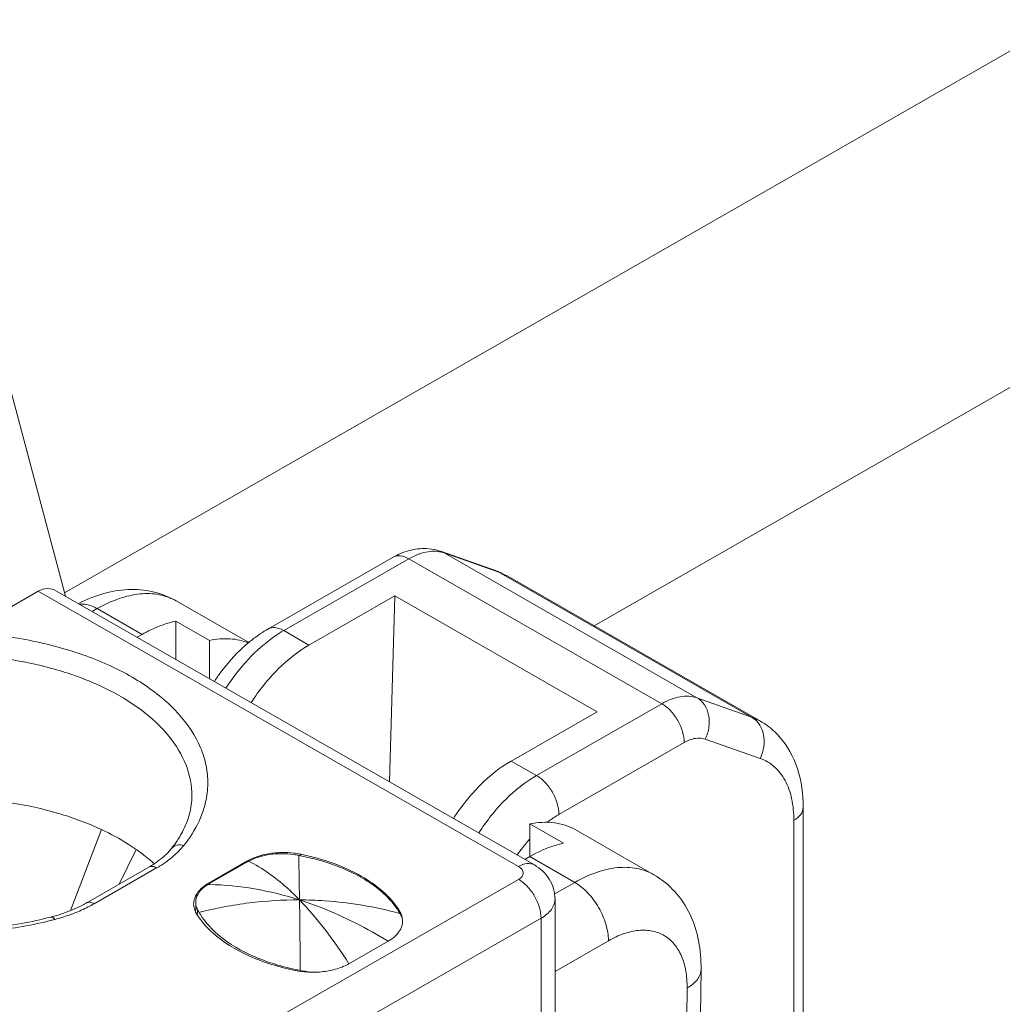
# Model space of a CAD drawing. Header units: centimetres. Extents: x -24.5 to 49.7, y -16.6 to 18.4.
# Tile 63 of 248: x -13.683 to -13.248, y -9.676 to -9.24. Entities that reach past the tile are written whole.
import ezdxf

# ---------------------------------------------------------------- set-up
doc = ezdxf.new("R2010")
doc.units = ezdxf.units.CM
doc.header["$MEASUREMENT"] = 0
doc.layers.add('layer 1', color=7, linetype='Continuous')

msp = doc.modelspace()

# ---------------------------------------------------------------- linework, layer by layer
at = {"layer": 'layer 1', "color": 1, "lineweight": 0}
msp.add_open_spline([(24.98821, 18.39808), (24.98821, 18.39808), (24.98821, -16.60193), (24.98821, -16.60193), (24.98821, -16.60193), (-24.51772, -16.60193), (-24.51772, -16.60193), (-24.51772, -16.60193), (-24.51772, 18.39808), (-24.51772, 18.39808), (-24.51772, 18.39808), (24.98821, 18.39808), (24.98821, 18.39808)], degree=3, knots=[0, 0, 0, 0, 0.25, 0.25, 0.25, 0.5, 0.5, 0.5, 0.75, 0.75, 0.75, 1, 1, 1, 1], dxfattribs=at)
at = {"layer": 'layer 1', "color": 5, "lineweight": 0}
msp.add_open_spline([(-23.26688, 17.18067), (-23.26688, 17.18067), (-23.26688, -15.60944), (-23.26688, -15.60944), (-23.26688, -15.60944), (23.98644, -15.60944), (23.98644, -15.60944)], degree=3, knots=[0, 0, 0, 0, 0.5, 0.5, 0.5, 1, 1, 1, 1], dxfattribs=at)
at = {"layer": 'layer 1', "lineweight": 9}
for points in [[(-15.1136, -11.88825), (-15.1136, -11.88825), (-7.7056, -7.63919), (-7.7056, -7.63919)], [(-7.69027, -7.64798), (-7.69027, -7.64798), (-15.09828, -11.89705), (-15.09828, -11.89705)], [(-15.01708, -11.94361), (-15.01708, -11.94361), (-7.61107, -7.6957), (-7.61107, -7.6957)], [(-7.57273, -7.75186), (-7.57273, -7.75186), (-14.96955, -11.9945), (-14.96955, -11.9945)], [(-14.93426, -12.08187), (-14.93426, -12.08187), (-7.53905, -7.84015), (-7.53905, -7.84015)], [(-14.9151, -12.1313), (-14.9151, -12.1313), (-7.52411, -7.89201), (-7.52411, -7.89201)], [(-14.88686, -12.20355), (-14.88686, -12.20355), (-7.54291, -7.99124), (-7.54291, -7.99124)], [(-7.53917, -8.00091), (-7.53917, -8.00091), (-14.88585, -12.2148), (-14.88585, -12.2148)], [(-14.88518, -12.22255), (-14.88518, -12.22255), (-7.53658, -8.00757), (-7.53658, -8.00757)], [(-14.88501, -12.22285), (-14.88501, -12.22285), (-7.53646, -8.0079), (-7.53646, -8.0079)], [(-14.81265, -12.49002), (-14.81265, -12.49002), (-7.43858, -8.26043), (-7.43858, -8.26043)], [(-14.88093, -12.56483), (-14.88093, -12.56483), (-7.42727, -8.28959), (-7.42727, -8.28959)], [(-7.42702, -8.29024), (-7.42702, -8.29024), (-14.88068, -12.56548), (-14.88068, -12.56548)], [(-14.87955, -12.56837), (-14.87955, -12.56837), (-7.4259, -8.29313), (-7.4259, -8.29313)], [(-7.42438, -8.29707), (-7.42438, -8.29707), (-14.87803, -12.5723), (-14.87803, -12.5723)], [(-14.86912, -12.59635), (-14.86912, -12.59635), (-7.41513, -8.32092), (-7.41513, -8.32092)], [(-7.40988, -8.33449), (-7.40988, -8.33449), (-14.86196, -12.60882), (-14.86196, -12.60882)], [(-14.75264, -12.64545), (-14.75264, -12.64545), (-7.37265, -8.41245), (-7.37265, -8.41245)], [(-14.73894, -12.65609), (-14.73894, -12.65609), (-7.3474, -8.41648), (-7.3474, -8.41648)], [(-7.30843, -8.44359), (-7.30843, -8.44359), (-14.70852, -12.68811), (-14.70852, -12.68811)], [(-14.69375, -12.71923), (-14.69375, -12.71923), (-7.29321, -8.47444), (-7.29321, -8.47444)], [(-7.28802, -8.48968), (-7.28802, -8.48968), (-14.69044, -12.73553), (-14.69044, -12.73553)], [(-14.68973, -12.87593), (-14.68973, -12.87593), (-7.28114, -8.62654), (-7.28114, -8.62654)], [(-7.28114, -8.64338), (-7.28114, -8.64338), (-14.68973, -12.89277), (-14.68973, -12.89277)], [(-14.68973, -12.93732), (-14.68973, -12.93732), (-7.29074, -8.69342), (-7.29074, -8.69342)], [(-14.68973, -12.96455), (-14.68973, -12.96455), (-7.30529, -8.72901), (-7.30529, -8.72901)], [(-12.84501, -9.02444), (-12.84501, -9.02444), (-13.66319, -9.49373), (-13.66319, -9.49373)], [(-12.96965, -9.24487), (-12.96965, -9.24487), (-13.42897, -9.50833), (-13.42897, -9.50833)], [(-13.66279, -9.49519), (-13.66279, -9.49519), (-13.68965, -9.39431), (-13.68965, -9.39431)], [(-13.4969, -9.47533), (-13.4969, -9.47533), (-13.47266, -9.48389), (-13.47266, -9.48389)], [(-13.4969, -9.47533), (-13.4969, -9.47533), (-13.49537, -9.47603), (-13.49537, -9.47603)], [(-13.47113, -9.48459), (-13.47113, -9.48459), (-13.49537, -9.47603), (-13.49537, -9.47603)], [(-13.49537, -9.47603), (-13.49537, -9.47603), (-13.38357, -9.54016), (-13.38357, -9.54016)], [(-13.51788, -9.47795), (-13.51788, -9.47795), (-13.5733, -9.50974), (-13.5733, -9.50974)], [(-13.51089, -9.47863), (-13.51089, -9.47863), (-13.5663, -9.51041), (-13.5663, -9.51041)], [(-13.39909, -9.54275), (-13.39909, -9.54275), (-13.51089, -9.47863), (-13.51089, -9.47863)], [(-13.46721, -9.48639), (-13.46721, -9.48639), (-13.47266, -9.48389), (-13.47266, -9.48389)], [(-13.47109, -9.48449), (-13.47161, -9.48428), (-13.47213, -9.48408), (-13.47266, -9.48389)], [(-13.35934, -9.54872), (-13.35934, -9.54872), (-13.47113, -9.48459), (-13.47113, -9.48459)], [(-13.46721, -9.48639), (-13.46846, -9.48567), (-13.46976, -9.48504), (-13.47109, -9.48449)], [(-13.46721, -9.48639), (-13.46721, -9.48639), (-13.35541, -9.55052), (-13.35541, -9.55052)], [(-13.69968, -9.50722), (-13.69968, -9.50722), (-13.67484, -9.49297), (-13.67484, -9.49297)], [(-13.66681, -9.4929), (-13.66933, -9.49144), (-13.67222, -9.49147), (-13.67484, -9.49297)], [(-13.46242, -9.61481), (-13.46242, -9.61481), (-13.67484, -9.49297), (-13.67484, -9.49297)], [(-13.45543, -9.61413), (-13.45543, -9.61413), (-13.66681, -9.4929), (-13.66681, -9.4929)], [(-13.61379, -9.49731), (-13.61379, -9.49731), (-13.5815, -9.51583), (-13.5815, -9.51583)], [(-13.51708, -9.495), (-13.51708, -9.495), (-13.55512, -9.51683), (-13.55512, -9.51683)], [(-13.51708, -9.495), (-13.51708, -9.495), (-13.51952, -9.57737), (-13.51952, -9.57737)], [(-13.42764, -9.54631), (-13.42764, -9.54631), (-13.51708, -9.495), (-13.51708, -9.495)], [(-13.64875, -9.5007), (-13.64875, -9.5007), (-13.65097, -9.50197), (-13.65097, -9.50197)], [(-13.62888, -9.51211), (-13.62888, -9.51211), (-13.64875, -9.5007), (-13.64875, -9.5007)], [(-13.59906, -9.51476), (-13.59906, -9.51476), (-13.61398, -9.5062), (-13.61398, -9.5062)], [(-13.61398, -9.5062), (-13.61398, -9.5062), (-13.61398, -9.5232), (-13.61398, -9.5232)], [(-13.5663, -9.51041), (-13.5663, -9.51041), (-13.55512, -9.51683), (-13.55512, -9.51683)], [(-13.63109, -9.51337), (-13.63109, -9.51337), (-13.62888, -9.51211), (-13.62888, -9.51211)], [(-13.59906, -9.53175), (-13.59906, -9.53175), (-13.59906, -9.51476), (-13.59906, -9.51476)], [(-13.58162, -9.51554), (-13.58261, -9.51636), (-13.58358, -9.5172), (-13.58452, -9.51807)], [(-13.38357, -9.54016), (-13.38357, -9.54016), (-13.35934, -9.54872), (-13.35934, -9.54872)], [(-13.45451, -9.57454), (-13.45451, -9.57454), (-13.39909, -9.54275), (-13.39909, -9.54275)], [(-13.46569, -9.56813), (-13.46569, -9.56813), (-13.42764, -9.54631), (-13.42764, -9.54631)], [(-13.35934, -9.54872), (-13.35934, -9.54872), (-13.35541, -9.55052), (-13.35541, -9.55052)], [(-13.37984, -9.55841), (-13.37984, -9.55841), (-13.35561, -9.56697), (-13.35561, -9.56697)], [(-13.38915, -9.55997), (-13.38915, -9.55997), (-13.44457, -9.59175), (-13.44457, -9.59175)], [(-13.46569, -9.56813), (-13.46569, -9.56813), (-13.45451, -9.57454), (-13.45451, -9.57454)], [(-13.33657, -9.68764), (-13.33657, -9.68764), (-13.33657, -9.58867), (-13.33657, -9.58867)], [(-13.66062, -9.63424), (-13.66062, -9.63424), (-13.64686, -9.59848), (-13.64686, -9.59848)], [(-13.44254, -9.60453), (-13.44254, -9.60453), (-13.45746, -9.59598), (-13.45746, -9.59598)], [(-13.45746, -9.61043), (-13.45746, -9.61043), (-13.45746, -9.59598), (-13.45746, -9.59598)], [(-13.4374, -9.59849), (-13.4374, -9.59849), (-13.40262, -9.61844), (-13.40262, -9.61844)], [(-13.34069, -9.69334), (-13.34069, -9.69334), (-13.34069, -9.59444), (-13.34069, -9.59444)], [(-13.4576, -9.60269), (-13.45885, -9.60412), (-13.46004, -9.6056), (-13.46117, -9.60713)], [(-13.61593, -9.60685), (-13.61504, -9.60574), (-13.61419, -9.60458), (-13.6134, -9.6034)], [(-13.46117, -9.60713), (-13.46134, -9.60736), (-13.46152, -9.60759), (-13.46169, -9.60782)], [(-13.63913, -9.62262), (-13.63913, -9.62262), (-13.63154, -9.60727), (-13.63154, -9.60727)], [(-13.56172, -9.6089), (-13.56353, -9.60869), (-13.56536, -9.6086), (-13.56718, -9.60863)], [(-13.55966, -9.60988), (-13.56038, -9.60975), (-13.5611, -9.60962), (-13.56183, -9.60952)], [(-13.55957, -9.60923), (-13.56028, -9.60909), (-13.56099, -9.60899), (-13.56172, -9.6089)], [(-13.55954, -9.6153), (-13.55958, -9.61349), (-13.55961, -9.61169), (-13.55966, -9.60988)], [(-13.55888, -9.61003), (-13.55914, -9.60998), (-13.5594, -9.60993), (-13.55966, -9.60988)], [(-13.55873, -9.60938), (-13.55901, -9.60933), (-13.55928, -9.60928), (-13.55957, -9.60923)], [(-13.55873, -9.60938), (-13.55873, -9.60938), (-13.55873, -9.60988), (-13.55873, -9.60988)], [(-13.46169, -9.60782), (-13.46209, -9.60839), (-13.46249, -9.60896), (-13.46288, -9.60954)], [(-13.45967, -9.6117), (-13.45967, -9.6117), (-13.45746, -9.61043), (-13.45746, -9.61043)], [(-13.43758, -9.62183), (-13.43758, -9.62183), (-13.45746, -9.61043), (-13.45746, -9.61043)], [(-13.65366, -9.63096), (-13.65366, -9.63096), (-13.626, -9.61509), (-13.626, -9.61509)], [(-13.6225, -9.61543), (-13.6225, -9.61543), (-13.65017, -9.63129), (-13.65017, -9.63129)], [(-13.626, -9.61509), (-13.62518, -9.61462), (-13.62438, -9.61413), (-13.6236, -9.61362)], [(-13.62354, -9.61366), (-13.62369, -9.61351), (-13.62384, -9.61338), (-13.624, -9.61324)], [(-13.58254, -9.61246), (-13.58254, -9.61246), (-13.59944, -9.62215), (-13.59944, -9.62215)], [(-13.59905, -9.62231), (-13.59905, -9.62231), (-13.58264, -9.61289), (-13.58264, -9.61289)], [(-13.58187, -9.61247), (-13.58213, -9.61261), (-13.5824, -9.61276), (-13.58266, -9.6129)], [(-13.58256, -9.61247), (-13.58256, -9.61247), (-13.58264, -9.61289), (-13.58264, -9.61289)], [(-13.58204, -9.61218), (-13.58221, -9.61227), (-13.58238, -9.61237), (-13.58254, -9.61246)], [(-13.55931, -9.62958), (-13.55938, -9.62481), (-13.55945, -9.62006), (-13.55954, -9.6153)], [(-15.2065, -10.62087), (-15.2065, -10.62087), (-13.46242, -9.62051), (-13.46242, -9.62051)], [(-13.59944, -9.62215), (-13.59965, -9.62228), (-13.59987, -9.6224), (-13.60008, -9.62254)], [(-13.59905, -9.62231), (-13.59931, -9.62245), (-13.59957, -9.62261), (-13.59982, -9.62277)], [(-13.59909, -9.62278), (-13.59934, -9.62278), (-13.59958, -9.62277), (-13.59982, -9.62277)], [(-13.59944, -9.62215), (-13.59944, -9.62215), (-13.59944, -9.62277), (-13.59944, -9.62277)], [(-13.59905, -9.62277), (-13.59905, -9.62277), (-13.59905, -9.62231), (-13.59905, -9.62231)], [(-13.4467, -9.62706), (-13.4467, -9.62706), (-13.43758, -9.62183), (-13.43758, -9.62183)], [(-13.65274, -9.63268), (-13.65187, -9.63224), (-13.65101, -9.63178), (-13.65017, -9.63129)], [(-13.60606, -9.6304), (-13.60611, -9.63074), (-13.60613, -9.63108), (-13.60613, -9.63141)], [(-13.60519, -9.62999), (-13.60521, -9.6302), (-13.60522, -9.6304), (-13.60522, -9.63061)], [(-13.60522, -9.63441), (-13.60522, -9.63441), (-13.60522, -9.63061), (-13.60522, -9.63061)], [(-13.60522, -9.63061), (-13.60522, -9.63079), (-13.60521, -9.63097), (-13.6052, -9.63115)], [(-13.44631, -9.62917), (-13.44631, -9.62917), (-13.44631, -10.23934), (-13.44631, -10.23934)], [(-13.45249, -9.63772), (-13.45249, -9.63772), (-15.19656, -10.63809), (-15.19656, -10.63809)], [(-13.66929, -9.63717), (-13.6688, -9.63704), (-13.66831, -9.63691), (-13.66782, -9.63677)], [(-13.66782, -9.63677), (-13.66638, -9.63637), (-13.66497, -9.63592), (-13.66357, -9.63543)], [(-13.66741, -9.63819), (-13.66532, -9.63764), (-13.66324, -9.637), (-13.6612, -9.63628)], [(-13.6055, -9.63444), (-13.60535, -9.63481), (-13.60518, -9.63517), (-13.60497, -9.63551)], [(-13.60497, -9.63551), (-13.60492, -9.63561), (-13.60486, -9.63571), (-13.6048, -9.63581)], [(-13.60436, -9.63581), (-13.60436, -9.63581), (-13.60436, -9.63391), (-13.60436, -9.63391)], [(-13.60436, -9.63391), (-13.60429, -9.63405), (-13.60422, -9.63418), (-13.60414, -9.63431)], [(-13.60414, -9.63431), (-13.60407, -9.63446), (-13.604, -9.63459), (-13.60392, -9.63472)], [(-13.60392, -9.63472), (-13.60384, -9.63486), (-13.60377, -9.635), (-13.60369, -9.63514)], [(-13.51494, -9.63553), (-13.51509, -9.63528), (-13.51524, -9.63502), (-13.51539, -9.63477)], [(-13.51507, -9.63553), (-13.51507, -9.63553), (-13.51507, -9.63443), (-13.51507, -9.63443)], [(-13.51471, -9.63595), (-13.51478, -9.6358), (-13.51486, -9.63567), (-13.51494, -9.63553)], [(-13.51427, -9.6368), (-13.51441, -9.63651), (-13.51456, -9.63623), (-13.51471, -9.63595)], [(-13.51404, -9.63675), (-13.51395, -9.63709), (-13.51388, -9.63744), (-13.51384, -9.63779)], [(-13.45249, -10.24788), (-13.45249, -10.24788), (-13.45249, -9.63772), (-13.45249, -9.63772)], [(-13.66897, -9.63859), (-13.66845, -9.63846), (-13.66793, -9.63832), (-13.66741, -9.63819)], [(-13.59927, -9.64266), (-13.5988, -9.64312), (-13.59832, -9.64358), (-13.59783, -9.64402)], [(-13.52012, -9.64791), (-13.52012, -9.64791), (-13.53744, -9.65783), (-13.53744, -9.65783)], [(-13.42267, -9.64765), (-13.42267, -9.64765), (-13.44631, -9.66121), (-13.44631, -9.66121)], [(-13.56115, -9.66085), (-13.55934, -9.66122), (-13.55751, -9.66145), (-13.55567, -9.66155)], [(-13.56106, -9.66036), (-13.56037, -9.66051), (-13.55967, -9.66065), (-13.55897, -9.66079)], [(-13.55897, -9.66079), (-13.55897, -9.66079), (-13.55753, -9.66106), (-13.55753, -9.66106)], [(-13.55753, -9.66106), (-13.55753, -9.66106), (-13.5568, -9.66119), (-13.5568, -9.66119)], [(-13.55567, -9.66155), (-13.55475, -9.6616), (-13.55384, -9.66162), (-13.55292, -9.66161)], [(-13.55421, -9.66158), (-13.55421, -9.66158), (-13.55288, -9.66164), (-13.55288, -9.66164)], [(-13.38172, -9.66027), (-13.38172, -9.66027), (-13.38209, -9.69071), (-13.38209, -9.69071)], [(-13.38789, -9.66856), (-13.38789, -9.66856), (-13.38836, -9.70664), (-13.38836, -9.70664)]]:
    msp.add_open_spline(points, degree=3, dxfattribs=at)
for points, knots in [([(-13.50333, -9.47411), (-13.50584, -9.47401), (-13.50839, -9.47432), (-13.51083, -9.47498), (-13.5133, -9.47566), (-13.51567, -9.47668), (-13.51788, -9.47795)], [0, 0, 0, 0, 0.5, 0.5, 0.5, 1, 1, 1, 1]), ([(-13.50534, -9.47618), (-13.50581, -9.47632), (-13.50627, -9.47647), (-13.50671, -9.47664), (-13.50816, -9.47719), (-13.50955, -9.47786), (-13.51089, -9.47863)], [0, 0, 0, 0, 0.5, 0.5, 0.5, 1, 1, 1, 1]), ([(-13.50009, -9.47529), (-13.50051, -9.4753), (-13.50094, -9.47533), (-13.50136, -9.47536), (-13.50271, -9.47549), (-13.50405, -9.47578), (-13.50534, -9.47618)], [0, 0, 0, 0, 0.5, 0.5, 0.5, 1, 1, 1, 1]), ([(-13.4969, -9.47533), (-13.49742, -9.47515), (-13.49795, -9.47498), (-13.49847, -9.47484), (-13.50006, -9.47441), (-13.50169, -9.47417), (-13.50333, -9.47411)], [0, 0, 0, 0, 0.5, 0.5, 0.5, 1, 1, 1, 1]), ([(-13.49537, -9.47603), (-13.49573, -9.4759), (-13.4961, -9.47579), (-13.49648, -9.4757), (-13.49766, -9.47541), (-13.49888, -9.47528), (-13.50009, -9.47529)], [0, 0, 0, 0, 0.5, 0.5, 0.5, 1, 1, 1, 1]), ([(-13.51089, -9.47863), (-13.51204, -9.47796), (-13.51331, -9.47744), (-13.51467, -9.47732), (-13.51577, -9.47723), (-13.51693, -9.47741), (-13.51788, -9.47795)], [0, 0, 0, 0, 0.5, 0.5, 0.5, 1, 1, 1, 1]), ([(-13.61379, -9.49731), (-13.617, -9.49547), (-13.62051, -9.4941), (-13.62413, -9.49326), (-13.62776, -9.49242), (-13.63149, -9.4921), (-13.6352, -9.49226), (-13.63894, -9.49242), (-13.64265, -9.49307), (-13.64624, -9.4941), (-13.64992, -9.49517), (-13.65348, -9.49663), (-13.65688, -9.49839)], [0, 0, 0, 0, 0.25, 0.25, 0.25, 0.5, 0.5, 0.5, 0.75, 0.75, 0.75, 1, 1, 1, 1]), ([(-13.61379, -9.49731), (-13.6161, -9.49599), (-13.61867, -9.49506), (-13.6213, -9.49454), (-13.62412, -9.49399), (-13.627, -9.49391), (-13.62985, -9.49419), (-13.63301, -9.4945), (-13.63612, -9.49524), (-13.63913, -9.49628), (-13.64247, -9.49743), (-13.64569, -9.49895), (-13.64875, -9.5007)], [0, 0, 0, 0, 0.25, 0.25, 0.25, 0.5, 0.5, 0.5, 0.75, 0.75, 0.75, 1, 1, 1, 1]), ([(-13.64875, -9.5007), (-13.64939, -9.50034), (-13.65005, -9.50001), (-13.65073, -9.49973), (-13.65248, -9.49899), (-13.65444, -9.49855), (-13.65631, -9.49876)], [0, 0, 0, 0, 0.5, 0.5, 0.5, 1, 1, 1, 1]), ([(-13.62888, -9.51211), (-13.62764, -9.5114), (-13.62639, -9.51073), (-13.6251, -9.5101), (-13.62156, -9.50838), (-13.61782, -9.50701), (-13.61398, -9.5062)], [0, 0, 0, 0, 0.5, 0.5, 0.5, 1, 1, 1, 1]), ([(-13.60192, -9.59016), (-13.60107, -9.58758), (-13.60046, -9.58491), (-13.60015, -9.5822), (-13.59984, -9.57954), (-13.59981, -9.57685), (-13.60006, -9.57418), (-13.60031, -9.57148), (-13.60086, -9.5688), (-13.60165, -9.56621), (-13.60249, -9.56351), (-13.60359, -9.5609), (-13.60491, -9.5584), (-13.60781, -9.55295), (-13.61174, -9.54805), (-13.6162, -9.54375), (-13.62133, -9.5388), (-13.62713, -9.53464), (-13.63327, -9.53107), (-13.64021, -9.52703), (-13.64758, -9.52377), (-13.65514, -9.52109), (-13.6634, -9.51819), (-13.6719, -9.516), (-13.68053, -9.51441), (-13.69872, -9.51107), (-13.71749, -9.51041), (-13.73586, -9.51225)], [0, 0, 0, 0, 0.111111, 0.111111, 0.111111, 0.222222, 0.222222, 0.222222, 0.333333, 0.333333, 0.333333, 0.444444, 0.444444, 0.444444, 0.555556, 0.555556, 0.555556, 0.666667, 0.666667, 0.666667, 0.777778, 0.777778, 0.777778, 0.888889, 0.888889, 0.888889, 1, 1, 1, 1]), ([(-13.58162, -9.51554), (-13.58096, -9.51499), (-13.58028, -9.51445), (-13.57959, -9.51393), (-13.57758, -9.5124), (-13.57549, -9.51099), (-13.5733, -9.50974)], [0, 0, 0, 0, 0.5, 0.5, 0.5, 1, 1, 1, 1]), ([(-13.5733, -9.50974), (-13.57235, -9.50919), (-13.5712, -9.50902), (-13.57008, -9.50911), (-13.56874, -9.50923), (-13.56746, -9.50975), (-13.5663, -9.51041)], [0, 0, 0, 0, 0.5, 0.5, 0.5, 1, 1, 1, 1]), ([(-13.5663, -9.51041), (-13.56666, -9.51062), (-13.56701, -9.51082), (-13.56736, -9.51103), (-13.56843, -9.51169), (-13.56949, -9.51237), (-13.57051, -9.51309)], [0, 0, 0, 0, 0.5, 0.5, 0.5, 1, 1, 1, 1]), ([(-13.59906, -9.51476), (-13.59609, -9.51414), (-13.59304, -9.51385), (-13.58999, -9.51405), (-13.5872, -9.51424), (-13.58443, -9.51483), (-13.58185, -9.51587)], [0, 0, 0, 0, 0.5, 0.5, 0.5, 1, 1, 1, 1]), ([(-13.57051, -9.51309), (-13.57464, -9.51597), (-13.57841, -9.51933), (-13.58186, -9.52301), (-13.58558, -9.52697), (-13.5889, -9.53128), (-13.59185, -9.53583)], [0, 0, 0, 0, 0.5, 0.5, 0.5, 1, 1, 1, 1]), ([(-13.59697, -9.5329), (-13.59606, -9.53153), (-13.59512, -9.53018), (-13.59415, -9.52885), (-13.59127, -9.52499), (-13.58805, -9.52135), (-13.58452, -9.51807)], [0, 0, 0, 0, 0.5, 0.5, 0.5, 1, 1, 1, 1]), ([(-13.58067, -9.54224), (-13.57722, -9.53691), (-13.57324, -9.5319), (-13.56871, -9.5274), (-13.56463, -9.52333), (-13.56011, -9.51968), (-13.55512, -9.51683)], [0, 0, 0, 0, 0.5, 0.5, 0.5, 1, 1, 1, 1]), ([(-13.60691, -9.58352), (-13.60691, -9.57893), (-13.60784, -9.57431), (-13.60949, -9.57001), (-13.61129, -9.56533), (-13.61395, -9.56102), (-13.6171, -9.55714), (-13.62067, -9.55275), (-13.62486, -9.5489), (-13.62938, -9.54552), (-13.63449, -9.5417), (-13.64001, -9.53846), (-13.64575, -9.5357), (-13.65209, -9.53264), (-13.6587, -9.53015), (-13.66544, -9.52814), (-13.67267, -9.52597), (-13.68005, -9.52434), (-13.68751, -9.5232), (-13.69526, -9.52199), (-13.70309, -9.52131), (-13.71093, -9.52111), (-13.71881, -9.52091), (-13.72672, -9.52119), (-13.73457, -9.52197)], [0, 0, 0, 0, 0.125, 0.125, 0.125, 0.25, 0.25, 0.25, 0.375, 0.375, 0.375, 0.5, 0.5, 0.5, 0.625, 0.625, 0.625, 0.75, 0.75, 0.75, 0.875, 0.875, 0.875, 1, 1, 1, 1]), ([(-13.39909, -9.54275), (-13.39654, -9.5413), (-13.3938, -9.54013), (-13.39087, -9.53966), (-13.38843, -9.53927), (-13.38586, -9.53934), (-13.38357, -9.54016)], [0, 0, 0, 0, 0.5, 0.5, 0.5, 1, 1, 1, 1]), ([(-13.38357, -9.54016), (-13.38224, -9.54092), (-13.38111, -9.54202), (-13.38023, -9.54329), (-13.3793, -9.54467), (-13.37869, -9.54624), (-13.37836, -9.54787), (-13.378, -9.54961), (-13.37797, -9.55141), (-13.37822, -9.55317), (-13.37848, -9.55499), (-13.37903, -9.55677), (-13.37984, -9.55841)], [0, 0, 0, 0, 0.25, 0.25, 0.25, 0.5, 0.5, 0.5, 0.75, 0.75, 0.75, 1, 1, 1, 1]), ([(-13.38915, -9.55997), (-13.38915, -9.55833), (-13.38944, -9.5567), (-13.3899, -9.55513), (-13.39042, -9.55338), (-13.39115, -9.55173), (-13.39206, -9.55016), (-13.39297, -9.54859), (-13.39404, -9.54712), (-13.39529, -9.54581), (-13.39641, -9.54463), (-13.39768, -9.54356), (-13.39909, -9.54275)], [0, 0, 0, 0, 0.25, 0.25, 0.25, 0.5, 0.5, 0.5, 0.75, 0.75, 0.75, 1, 1, 1, 1]), ([(-13.35629, -9.55145), (-13.3565, -9.55117), (-13.35672, -9.5509), (-13.35696, -9.55064), (-13.35765, -9.54988), (-13.35845, -9.54922), (-13.35934, -9.54872)], [0, 0, 0, 0, 0.5, 0.5, 0.5, 1, 1, 1, 1]), ([(-13.3471, -9.55727), (-13.34889, -9.55527), (-13.35092, -9.55348), (-13.35312, -9.55196), (-13.35386, -9.55144), (-13.35463, -9.55097), (-13.35541, -9.55052)], [0, 0, 0, 0, 0.5, 0.5, 0.5, 1, 1, 1, 1]), ([(-13.35412, -9.55643), (-13.35422, -9.55596), (-13.35433, -9.55551), (-13.35447, -9.55506), (-13.35488, -9.55377), (-13.35549, -9.55253), (-13.35629, -9.55145)], [0, 0, 0, 0, 0.5, 0.5, 0.5, 1, 1, 1, 1]), ([(-13.38915, -9.55997), (-13.38763, -9.55909), (-13.38598, -9.55839), (-13.38422, -9.55811), (-13.38275, -9.55787), (-13.38122, -9.55792), (-13.37984, -9.55841)], [0, 0, 0, 0, 0.5, 0.5, 0.5, 1, 1, 1, 1]), ([(-13.35561, -9.56697), (-13.35479, -9.56533), (-13.35424, -9.56355), (-13.35398, -9.56173), (-13.35374, -9.55997), (-13.35377, -9.55816), (-13.35412, -9.55643)], [0, 0, 0, 0, 0.5, 0.5, 0.5, 1, 1, 1, 1]), ([(-13.33657, -9.58867), (-13.33657, -9.58288), (-13.3373, -9.57704), (-13.33911, -9.5715), (-13.34081, -9.56628), (-13.34348, -9.56132), (-13.3471, -9.55727)], [0, 0, 0, 0, 0.5, 0.5, 0.5, 1, 1, 1, 1]), ([(-13.35561, -9.56697), (-13.35331, -9.56778), (-13.35116, -9.56905), (-13.34932, -9.57067), (-13.34739, -9.57236), (-13.34582, -9.57444), (-13.34459, -9.5767), (-13.34322, -9.57922), (-13.34229, -9.58196), (-13.34167, -9.58476), (-13.34097, -9.58794), (-13.34069, -9.5912), (-13.34069, -9.59444)], [0, 0, 0, 0, 0.25, 0.25, 0.25, 0.5, 0.5, 0.5, 0.75, 0.75, 0.75, 1, 1, 1, 1]), ([(-13.46569, -9.56813), (-13.47067, -9.57099), (-13.47519, -9.57463), (-13.47928, -9.5787), (-13.4838, -9.5832), (-13.48778, -9.58821), (-13.49123, -9.59354)], [0, 0, 0, 0, 0.5, 0.5, 0.5, 1, 1, 1, 1]), ([(-13.48005, -9.59995), (-13.4766, -9.59462), (-13.47262, -9.58961), (-13.46809, -9.58511), (-13.46401, -9.58104), (-13.45949, -9.5774), (-13.45451, -9.57454)], [0, 0, 0, 0, 0.5, 0.5, 0.5, 1, 1, 1, 1]), ([(-13.45451, -9.57454), (-13.4531, -9.57535), (-13.45183, -9.57641), (-13.4507, -9.5776), (-13.44946, -9.57891), (-13.44838, -9.58038), (-13.44748, -9.58194), (-13.44658, -9.58351), (-13.44584, -9.58517), (-13.44533, -9.58692), (-13.44486, -9.58848), (-13.44457, -9.59012), (-13.44457, -9.59175)], [0, 0, 0, 0, 0.25, 0.25, 0.25, 0.5, 0.5, 0.5, 0.75, 0.75, 0.75, 1, 1, 1, 1]), ([(-13.82475, -9.58352), (-13.82475, -9.58582), (-13.82449, -9.58813), (-13.82399, -9.59039), (-13.82347, -9.59277), (-13.82267, -9.59509), (-13.82167, -9.59731), (-13.82058, -9.59972), (-13.81924, -9.60202), (-13.81773, -9.60418), (-13.81607, -9.60656), (-13.8142, -9.60879), (-13.81219, -9.61088), (-13.80756, -9.61568), (-13.80217, -9.61973), (-13.79645, -9.62319), (-13.7898, -9.62723), (-13.78271, -9.63047), (-13.77541, -9.63312), (-13.76731, -9.63606), (-13.75894, -9.63826), (-13.75048, -9.63984), (-13.7415, -9.64152), (-13.73242, -9.6425), (-13.7233, -9.64285), (-13.71408, -9.6432), (-13.70483, -9.64291), (-13.69564, -9.64194), (-13.68675, -9.641), (-13.67792, -9.63944), (-13.66929, -9.63717)], [0, 0, 0, 0, 0.1, 0.1, 0.1, 0.2, 0.2, 0.2, 0.3, 0.3, 0.3, 0.4, 0.4, 0.4, 0.5, 0.5, 0.5, 0.6, 0.6, 0.6, 0.7, 0.7, 0.7, 0.8, 0.8, 0.8, 0.9, 0.9, 0.9, 1, 1, 1, 1]), ([(-13.64686, -9.59848), (-13.653, -9.5956), (-13.6594, -9.59323), (-13.66591, -9.59131), (-13.67288, -9.58925), (-13.67997, -9.58769), (-13.68715, -9.58657), (-13.70208, -9.58423), (-13.71736, -9.58376), (-13.7324, -9.58509)], [0, 0, 0, 0, 0.333333, 0.333333, 0.333333, 0.666667, 0.666667, 0.666667, 1, 1, 1, 1]), ([(-13.61105, -9.59945), (-13.60972, -9.59692), (-13.60865, -9.59425), (-13.60794, -9.59148), (-13.60727, -9.58888), (-13.60691, -9.58619), (-13.60691, -9.58352)], [0, 0, 0, 0, 0.5, 0.5, 0.5, 1, 1, 1, 1]), ([(-13.831, -9.58548), (-13.82991, -9.59081), (-13.82768, -9.59594), (-13.82475, -9.60057), (-13.82144, -9.60579), (-13.81723, -9.61038), (-13.81257, -9.61442), (-13.80725, -9.61905), (-13.80133, -9.62295), (-13.79513, -9.62628), (-13.78818, -9.63002), (-13.78087, -9.63304), (-13.77337, -9.6355), (-13.76525, -9.63816), (-13.75691, -9.64015), (-13.74848, -9.64157), (-13.73967, -9.64306), (-13.73075, -9.64391), (-13.72181, -9.64417), (-13.71281, -9.64444), (-13.70379, -9.64411), (-13.69482, -9.64316), (-13.68611, -9.64224), (-13.67746, -9.64074), (-13.66897, -9.63859)], [0, 0, 0, 0, 0.125, 0.125, 0.125, 0.25, 0.25, 0.25, 0.375, 0.375, 0.375, 0.5, 0.5, 0.5, 0.625, 0.625, 0.625, 0.75, 0.75, 0.75, 0.875, 0.875, 0.875, 1, 1, 1, 1]), ([(-13.33657, -9.58867), (-13.33657, -9.58976), (-13.337, -9.59085), (-13.33764, -9.59176), (-13.33842, -9.59287), (-13.33953, -9.59371), (-13.34069, -9.59437)], [0, 0, 0, 0, 0.5, 0.5, 0.5, 1, 1, 1, 1]), ([(-13.61044, -9.60548), (-13.60949, -9.60429), (-13.60857, -9.60305), (-13.60771, -9.60178), (-13.60529, -9.59819), (-13.60328, -9.59427), (-13.60192, -9.59016)], [0, 0, 0, 0, 0.5, 0.5, 0.5, 1, 1, 1, 1]), ([(-13.44987, -9.59535), (-13.44944, -9.59501), (-13.449, -9.59468), (-13.44856, -9.59435), (-13.44727, -9.59342), (-13.44594, -9.59255), (-13.44457, -9.59175)], [0, 0, 0, 0, 0.5, 0.5, 0.5, 1, 1, 1, 1]), ([(-13.63154, -9.60727), (-13.6327, -9.60646), (-13.63388, -9.60567), (-13.63508, -9.60491), (-13.63886, -9.60252), (-13.64281, -9.60038), (-13.64686, -9.59848)], [0, 0, 0, 0, 0.5, 0.5, 0.5, 1, 1, 1, 1]), ([(-13.4374, -9.59849), (-13.44023, -9.59686), (-13.44344, -9.59585), (-13.4467, -9.59543), (-13.45029, -9.59498), (-13.45394, -9.59524), (-13.45746, -9.59598)], [0, 0, 0, 0, 0.5, 0.5, 0.5, 1, 1, 1, 1]), ([(-13.6134, -9.6034), (-13.61318, -9.60307), (-13.61297, -9.60274), (-13.61276, -9.60241), (-13.61215, -9.60145), (-13.61158, -9.60046), (-13.61105, -9.59945)], [0, 0, 0, 0, 0.5, 0.5, 0.5, 1, 1, 1, 1]), ([(-13.61593, -9.60685), (-13.61641, -9.60746), (-13.61693, -9.60803), (-13.61746, -9.60859), (-13.61929, -9.61051), (-13.62139, -9.61217), (-13.6236, -9.61362)], [0, 0, 0, 0, 0.5, 0.5, 0.5, 1, 1, 1, 1]), ([(-13.61593, -9.60685), (-13.61536, -9.60614), (-13.6145, -9.60564), (-13.6136, -9.60541), (-13.61256, -9.60514), (-13.61146, -9.60522), (-13.61044, -9.60548)], [0, 0, 0, 0, 0.5, 0.5, 0.5, 1, 1, 1, 1]), ([(-13.61365, -9.60896), (-13.61336, -9.60868), (-13.61307, -9.6084), (-13.61279, -9.60811), (-13.61196, -9.60727), (-13.61117, -9.6064), (-13.61044, -9.60548)], [0, 0, 0, 0, 0.5, 0.5, 0.5, 1, 1, 1, 1]), ([(-13.44254, -9.60453), (-13.44377, -9.60479), (-13.445, -9.6051), (-13.4462, -9.60547), (-13.45013, -9.60666), (-13.4539, -9.60839), (-13.45746, -9.61043)], [0, 0, 0, 0, 0.5, 0.5, 0.5, 1, 1, 1, 1]), ([(-13.63154, -9.60727), (-13.63086, -9.60775), (-13.63019, -9.60822), (-13.62954, -9.60872), (-13.62762, -9.61013), (-13.62577, -9.61165), (-13.624, -9.61324)], [0, 0, 0, 0, 0.5, 0.5, 0.5, 1, 1, 1, 1]), ([(-13.61781, -9.6124), (-13.61743, -9.61212), (-13.61706, -9.61184), (-13.6167, -9.61156), (-13.61564, -9.61075), (-13.61462, -9.60987), (-13.61365, -9.60896)], [0, 0, 0, 0, 0.5, 0.5, 0.5, 1, 1, 1, 1]), ([(-13.57547, -9.60971), (-13.57607, -9.60985), (-13.57666, -9.61002), (-13.57725, -9.6102), (-13.5789, -9.61071), (-13.58052, -9.61136), (-13.58204, -9.61218)], [0, 0, 0, 0, 0.5, 0.5, 0.5, 1, 1, 1, 1]), ([(-13.57583, -9.61018), (-13.57637, -9.61032), (-13.57692, -9.61047), (-13.57746, -9.61064), (-13.57897, -9.61112), (-13.58046, -9.61172), (-13.58187, -9.61247)], [0, 0, 0, 0, 0.5, 0.5, 0.5, 1, 1, 1, 1]), ([(-13.56183, -9.60952), (-13.56532, -9.609), (-13.56892, -9.609), (-13.57242, -9.60951), (-13.57357, -9.60968), (-13.5747, -9.6099), (-13.57583, -9.61018)], [0, 0, 0, 0, 0.5, 0.5, 0.5, 1, 1, 1, 1]), ([(-13.56718, -9.60863), (-13.56789, -9.60864), (-13.5686, -9.60868), (-13.56931, -9.60873), (-13.57138, -9.60888), (-13.57346, -9.6092), (-13.57547, -9.60971)], [0, 0, 0, 0, 0.5, 0.5, 0.5, 1, 1, 1, 1]), ([(-13.52184, -9.62702), (-13.52647, -9.62271), (-13.53199, -9.61934), (-13.53779, -9.61668), (-13.54453, -9.61358), (-13.55165, -9.61146), (-13.55888, -9.61003)], [0, 0, 0, 0, 0.5, 0.5, 0.5, 1, 1, 1, 1]), ([(-13.51507, -9.63443), (-13.51909, -9.62796), (-13.52532, -9.62292), (-13.53198, -9.61909), (-13.53598, -9.61679), (-13.54014, -9.61493), (-13.54441, -9.61338), (-13.54907, -9.6117), (-13.55387, -9.61038), (-13.55873, -9.60938)], [0, 0, 0, 0, 0.333333, 0.333333, 0.333333, 0.666667, 0.666667, 0.666667, 1, 1, 1, 1]), ([(-13.6225, -9.61543), (-13.62308, -9.6151), (-13.62372, -9.61484), (-13.62439, -9.61477), (-13.62494, -9.61473), (-13.62552, -9.61481), (-13.626, -9.61509)], [0, 0, 0, 0, 0.5, 0.5, 0.5, 1, 1, 1, 1]), ([(-13.6225, -9.61543), (-13.62208, -9.61519), (-13.62168, -9.61495), (-13.62127, -9.6147), (-13.62008, -9.61398), (-13.61892, -9.61321), (-13.61781, -9.6124)], [0, 0, 0, 0, 0.5, 0.5, 0.5, 1, 1, 1, 1]), ([(-13.55931, -9.62958), (-13.56113, -9.6277), (-13.56301, -9.62589), (-13.56495, -9.62415), (-13.57007, -9.61957), (-13.57571, -9.61547), (-13.58187, -9.61247)], [0, 0, 0, 0, 0.5, 0.5, 0.5, 1, 1, 1, 1]), ([(-13.46242, -9.61481), (-13.46126, -9.61415), (-13.45999, -9.61363), (-13.45864, -9.61351), (-13.45753, -9.61342), (-13.45637, -9.61359), (-13.45543, -9.61413)], [0, 0, 0, 0, 0.5, 0.5, 0.5, 1, 1, 1, 1]), ([(-13.46242, -9.61481), (-13.46184, -9.61514), (-13.46129, -9.61556), (-13.4609, -9.61612), (-13.46058, -9.61657), (-13.46036, -9.61712), (-13.46036, -9.61766), (-13.46036, -9.61821), (-13.46058, -9.61875), (-13.4609, -9.61921), (-13.46129, -9.61976), (-13.46184, -9.62018), (-13.46242, -9.62051)], [0, 0, 0, 0, 0.25, 0.25, 0.25, 0.5, 0.5, 0.5, 0.75, 0.75, 0.75, 1, 1, 1, 1]), ([(-13.45543, -9.61413), (-13.4541, -9.61489), (-13.45285, -9.61581), (-13.45174, -9.61686), (-13.45062, -9.61791), (-13.44964, -9.6191), (-13.44883, -9.62041), (-13.44802, -9.62172), (-13.44739, -9.62313), (-13.44696, -9.6246), (-13.44653, -9.62609), (-13.44631, -9.62764), (-13.44631, -9.62917)], [0, 0, 0, 0, 0.25, 0.25, 0.25, 0.5, 0.5, 0.5, 0.75, 0.75, 0.75, 1, 1, 1, 1]), ([(-13.43758, -9.62183), (-13.43451, -9.62007), (-13.43129, -9.61855), (-13.42795, -9.6174), (-13.42495, -9.61637), (-13.42184, -9.61562), (-13.41867, -9.61531), (-13.41583, -9.61504), (-13.41294, -9.61512), (-13.41013, -9.61567), (-13.40749, -9.61619), (-13.40493, -9.61711), (-13.40262, -9.61844)], [0, 0, 0, 0, 0.25, 0.25, 0.25, 0.5, 0.5, 0.5, 0.75, 0.75, 0.75, 1, 1, 1, 1]), ([(-13.38172, -9.66027), (-13.38167, -9.65608), (-13.382, -9.65186), (-13.38281, -9.64773), (-13.38359, -9.64372), (-13.38483, -9.6398), (-13.38658, -9.63611), (-13.38831, -9.63246), (-13.39053, -9.62904), (-13.39324, -9.62603), (-13.39595, -9.62303), (-13.39912, -9.62044), (-13.40262, -9.61844)], [0, 0, 0, 0, 0.25, 0.25, 0.25, 0.5, 0.5, 0.5, 0.75, 0.75, 0.75, 1, 1, 1, 1]), ([(-13.59982, -9.62277), (-13.60126, -9.62365), (-13.60261, -9.62474), (-13.60362, -9.62612), (-13.60445, -9.62726), (-13.60507, -9.6286), (-13.60519, -9.62999)], [0, 0, 0, 0, 0.5, 0.5, 0.5, 1, 1, 1, 1]), ([(-13.60008, -9.62254), (-13.6005, -9.6228), (-13.60092, -9.62308), (-13.60132, -9.62337), (-13.60241, -9.62418), (-13.60343, -9.62512), (-13.60424, -9.62621)], [0, 0, 0, 0, 0.5, 0.5, 0.5, 1, 1, 1, 1]), ([(-13.59909, -9.62278), (-13.59244, -9.62293), (-13.58578, -9.62358), (-13.57921, -9.6247), (-13.57247, -9.62585), (-13.56582, -9.6275), (-13.55931, -9.62958)], [0, 0, 0, 0, 0.5, 0.5, 0.5, 1, 1, 1, 1]), ([(-13.45249, -9.63772), (-13.45249, -9.63609), (-13.45278, -9.63446), (-13.45324, -9.63289), (-13.45376, -9.63115), (-13.45449, -9.62948), (-13.4554, -9.62791), (-13.4563, -9.62635), (-13.45737, -9.62488), (-13.45861, -9.62357), (-13.45975, -9.62238), (-13.46101, -9.62132), (-13.46242, -9.62051)], [0, 0, 0, 0, 0.25, 0.25, 0.25, 0.5, 0.5, 0.5, 0.75, 0.75, 0.75, 1, 1, 1, 1]), ([(-13.42267, -9.64765), (-13.42267, -9.6452), (-13.42311, -9.64275), (-13.4238, -9.64039), (-13.42458, -9.63778), (-13.42568, -9.63528), (-13.42704, -9.63294), (-13.42839, -9.63059), (-13.43, -9.62839), (-13.43187, -9.62642), (-13.43356, -9.62464), (-13.43546, -9.62304), (-13.43758, -9.62183)], [0, 0, 0, 0, 0.25, 0.25, 0.25, 0.5, 0.5, 0.5, 0.75, 0.75, 0.75, 1, 1, 1, 1]), ([(-13.60424, -9.62621), (-13.60449, -9.62653), (-13.60472, -9.62687), (-13.60492, -9.62722), (-13.60549, -9.62819), (-13.60591, -9.62928), (-13.60606, -9.6304)], [0, 0, 0, 0, 0.5, 0.5, 0.5, 1, 1, 1, 1]), ([(-13.51539, -9.63477), (-13.51581, -9.63408), (-13.51626, -9.63342), (-13.51674, -9.63276), (-13.51823, -9.63068), (-13.51997, -9.62877), (-13.52184, -9.62702)], [0, 0, 0, 0, 0.5, 0.5, 0.5, 1, 1, 1, 1]), ([(-13.65833, -9.63333), (-13.65875, -9.63352), (-13.65917, -9.63371), (-13.65959, -9.63389), (-13.6609, -9.63444), (-13.66222, -9.63495), (-13.66357, -9.63543)], [0, 0, 0, 0, 0.5, 0.5, 0.5, 1, 1, 1, 1]), ([(-13.6612, -9.63628), (-13.66046, -9.63602), (-13.65971, -9.63575), (-13.65898, -9.63547), (-13.65685, -9.63465), (-13.65477, -9.63372), (-13.65274, -9.63268)], [0, 0, 0, 0, 0.5, 0.5, 0.5, 1, 1, 1, 1]), ([(-13.65366, -9.63096), (-13.65403, -9.63117), (-13.6544, -9.63138), (-13.65477, -9.63157), (-13.65593, -9.63221), (-13.65712, -9.63279), (-13.65833, -9.63333)], [0, 0, 0, 0, 0.5, 0.5, 0.5, 1, 1, 1, 1]), ([(-13.65368, -9.63096), (-13.65321, -9.63069), (-13.65262, -9.6306), (-13.65207, -9.63065), (-13.65139, -9.6307), (-13.65075, -9.63096), (-13.65017, -9.63129)], [0, 0, 0, 0, 0.5, 0.5, 0.5, 1, 1, 1, 1]), ([(-13.60613, -9.63141), (-13.60613, -9.63218), (-13.606, -9.63296), (-13.60578, -9.6337), (-13.6057, -9.63395), (-13.60561, -9.6342), (-13.6055, -9.63444)], [0, 0, 0, 0, 0.5, 0.5, 0.5, 1, 1, 1, 1]), ([(-13.6052, -9.63115), (-13.60518, -9.63138), (-13.60515, -9.63162), (-13.6051, -9.63185), (-13.60497, -9.63257), (-13.60471, -9.63327), (-13.60436, -9.63391)], [0, 0, 0, 0, 0.5, 0.5, 0.5, 1, 1, 1, 1]), ([(-13.60369, -9.63513), (-13.59639, -9.63327), (-13.58898, -9.63185), (-13.5815, -9.63091), (-13.57415, -9.62999), (-13.56673, -9.62954), (-13.55931, -9.62958)], [0, 0, 0, 0, 0.5, 0.5, 0.5, 1, 1, 1, 1]), ([(-13.55931, -9.62958), (-13.55562, -9.62959), (-13.55191, -9.62973), (-13.54822, -9.62999), (-13.53699, -9.63077), (-13.52581, -9.63266), (-13.51494, -9.63553)], [0, 0, 0, 0, 0.5, 0.5, 0.5, 1, 1, 1, 1]), ([(-13.55931, -9.62958), (-13.55596, -9.63065), (-13.55264, -9.63183), (-13.54936, -9.63313), (-13.5392, -9.63715), (-13.52943, -9.6422), (-13.52012, -9.64791)], [0, 0, 0, 0, 0.5, 0.5, 0.5, 1, 1, 1, 1]), ([(-13.55897, -9.66079), (-13.559, -9.65782), (-13.55902, -9.65486), (-13.55905, -9.6519), (-13.55913, -9.64446), (-13.55921, -9.63702), (-13.55931, -9.62958)], [0, 0, 0, 0, 0.5, 0.5, 0.5, 1, 1, 1, 1]), ([(-13.55931, -9.62958), (-13.55538, -9.63363), (-13.55171, -9.63795), (-13.54824, -9.64244), (-13.54441, -9.6474), (-13.54082, -9.65256), (-13.53744, -9.65783)], [0, 0, 0, 0, 0.5, 0.5, 0.5, 1, 1, 1, 1]), ([(-13.44631, -9.62917), (-13.44631, -9.62997), (-13.44645, -9.63077), (-13.44672, -9.63153), (-13.44699, -9.63235), (-13.44741, -9.63311), (-13.44791, -9.6338), (-13.44847, -9.63457), (-13.44914, -9.63527), (-13.44987, -9.6359), (-13.45067, -9.63659), (-13.45156, -9.6372), (-13.45249, -9.63772)], [0, 0, 0, 0, 0.25, 0.25, 0.25, 0.5, 0.5, 0.5, 0.75, 0.75, 0.75, 1, 1, 1, 1]), ([(-13.6675, -9.63821), (-13.66765, -9.63803), (-13.6678, -9.63786), (-13.66798, -9.63769), (-13.66834, -9.63736), (-13.66884, -9.63706), (-13.66929, -9.63717)], [0, 0, 0, 0, 0.5, 0.5, 0.5, 1, 1, 1, 1]), ([(-13.6048, -9.63581), (-13.60443, -9.63641), (-13.60403, -9.637), (-13.60362, -9.63758), (-13.60232, -9.63939), (-13.60086, -9.64109), (-13.59927, -9.64266)], [0, 0, 0, 0, 0.5, 0.5, 0.5, 1, 1, 1, 1]), ([(-13.60369, -9.63514), (-13.60325, -9.63589), (-13.60279, -9.63663), (-13.60229, -9.63734), (-13.60071, -9.63964), (-13.59883, -9.64174), (-13.59679, -9.64365)], [0, 0, 0, 0, 0.5, 0.5, 0.5, 1, 1, 1, 1]), ([(-13.51507, -9.63443), (-13.51496, -9.63461), (-13.51485, -9.6348), (-13.51475, -9.635), (-13.51444, -9.63555), (-13.5142, -9.63614), (-13.51404, -9.63675)], [0, 0, 0, 0, 0.5, 0.5, 0.5, 1, 1, 1, 1]), ([(-13.51382, -9.63783), (-13.51385, -9.63774), (-13.51388, -9.63767), (-13.51392, -9.63758), (-13.51403, -9.63732), (-13.51414, -9.63706), (-13.51427, -9.6368)], [0, 0, 0, 0, 0.5, 0.5, 0.5, 1, 1, 1, 1]), ([(-13.51384, -9.63779), (-13.51364, -9.63869), (-13.51371, -9.63965), (-13.51392, -9.64055), (-13.51415, -9.64151), (-13.51454, -9.64242), (-13.51505, -9.64325), (-13.51561, -9.64417), (-13.51632, -9.64501), (-13.51711, -9.64575), (-13.51802, -9.64658), (-13.51905, -9.64729), (-13.52012, -9.64791)], [0, 0, 0, 0, 0.25, 0.25, 0.25, 0.5, 0.5, 0.5, 0.75, 0.75, 0.75, 1, 1, 1, 1]), ([(-13.59783, -9.64402), (-13.59318, -9.64824), (-13.58769, -9.65156), (-13.58195, -9.65419), (-13.57529, -9.65725), (-13.56828, -9.65939), (-13.56115, -9.66085)], [0, 0, 0, 0, 0.5, 0.5, 0.5, 1, 1, 1, 1]), ([(-13.59679, -9.64365), (-13.5923, -9.64783), (-13.58698, -9.65112), (-13.58138, -9.65373), (-13.57489, -9.65677), (-13.56803, -9.6589), (-13.56106, -9.66036)], [0, 0, 0, 0, 0.5, 0.5, 0.5, 1, 1, 1, 1]), ([(-13.42267, -9.64765), (-13.42049, -9.6464), (-13.41821, -9.64533), (-13.41583, -9.64451), (-13.4137, -9.64379), (-13.41149, -9.64327), (-13.40924, -9.64307), (-13.40723, -9.64289), (-13.40518, -9.64297), (-13.40319, -9.64339), (-13.40134, -9.64378), (-13.39953, -9.64447), (-13.3979, -9.64545), (-13.39626, -9.64643), (-13.39481, -9.64771), (-13.39358, -9.64917), (-13.39227, -9.65074), (-13.39121, -9.65253), (-13.3904, -9.65441), (-13.38949, -9.65651), (-13.38887, -9.65871), (-13.38848, -9.66096), (-13.38803, -9.66347), (-13.38786, -9.66603), (-13.38789, -9.66856)], [0, 0, 0, 0, 0.125, 0.125, 0.125, 0.25, 0.25, 0.25, 0.375, 0.375, 0.375, 0.5, 0.5, 0.5, 0.625, 0.625, 0.625, 0.75, 0.75, 0.75, 0.875, 0.875, 0.875, 1, 1, 1, 1]), ([(-13.5405, -9.65929), (-13.54144, -9.65965), (-13.54239, -9.65998), (-13.54335, -9.66024), (-13.54437, -9.66053), (-13.54539, -9.66076), (-13.54642, -9.66095), (-13.54749, -9.66114), (-13.54855, -9.6613), (-13.54964, -9.66142), (-13.55073, -9.66154), (-13.55182, -9.66162), (-13.55292, -9.66161)], [0, 0, 0, 0, 0.25, 0.25, 0.25, 0.5, 0.5, 0.5, 0.75, 0.75, 0.75, 1, 1, 1, 1]), ([(-13.5405, -9.65929), (-13.54023, -9.65918), (-13.53996, -9.65907), (-13.53969, -9.65896), (-13.53892, -9.65863), (-13.53816, -9.65826), (-13.53744, -9.65783)], [0, 0, 0, 0, 0.5, 0.5, 0.5, 1, 1, 1, 1]), ([(-13.5568, -9.66119), (-13.55637, -9.66128), (-13.55595, -9.66134), (-13.55552, -9.66141), (-13.55508, -9.66148), (-13.55465, -9.66155), (-13.55421, -9.66158)], [0, 0, 0, 0, 0.5, 0.5, 0.5, 1, 1, 1, 1]), ([(-13.38172, -9.66027), (-13.38173, -9.66105), (-13.38188, -9.66184), (-13.38215, -9.66257), (-13.38243, -9.66336), (-13.38285, -9.6641), (-13.38335, -9.66478), (-13.38391, -9.66553), (-13.38458, -9.6662), (-13.38529, -9.6668), (-13.3861, -9.66748), (-13.38698, -9.66806), (-13.38789, -9.66856)], [0, 0, 0, 0, 0.25, 0.25, 0.25, 0.5, 0.5, 0.5, 0.75, 0.75, 0.75, 1, 1, 1, 1])]:
    msp.add_open_spline(points, degree=3, knots=knots, dxfattribs=at)

doc.saveas('drawing.dxf')
